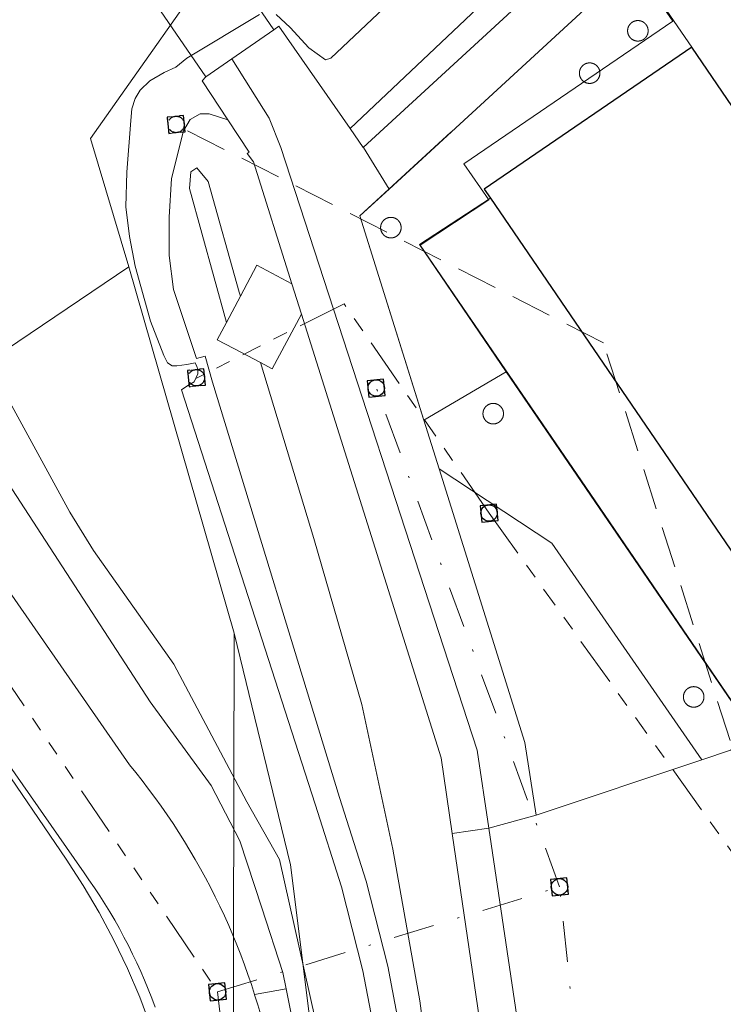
# Model space of a CAD drawing. Header units: metres. Extents: x 174255 to 175175, y 462028 to 462911.
# Tile 16 of 256: x 174321 to 174355, y 462344 to 462392. Entities that reach past the tile are written whole.
import ezdxf

# ---------------------------------------------------------------- set-up
doc = ezdxf.new("R2010")
doc.units = ezdxf.units.M
for name, pattern in [('RI-DRAINAGE', [19.2, 6, -1.8, 1.8, -1.8, 2.4, -1.8, 1.8, -1.8]), ('RI-GWA', [18.45, 6, -1.8, 1.75, -1.8, 1.75, -1.8, 1.75, -1.8]), ('RI-HWA', [7.4, 5, -2.4]), ('RI-VWA', [11, 5, -3, 0, -3])]:
    doc.linetypes.add(name, pattern=pattern)
for name, color, linetype, lineweight in [('B-WE-OG-BEBOUWING-G', 8, 'Continuous', 30), ('B-WE-OG-BGT-KUNSTWERKDEEL-G', 8, 'Continuous', 20), ('B-WE-OG-TERREIN_ERF-G', 8, 'Continuous', 20), ('B-WE-OG-TERREIN_GROEN-G', 8, 'Continuous', 20), ('B-WE-OG-TERREINAFSCHEIDING-G', 8, 'IE-TERREINAFSCHEIDING-KUNSTMATIG-DICHT', 20), ('B-WE-OG-WEG_VERHARD_OPEN -G', 8, 'Continuous', 20), ('B-WE-RI-DRAINAGE-G', 8, 'RI-DRAINAGE', 20), ('B-WE-RI-DRAINAGE_RIOOLPUT_INSPECTIEPUT-S', 8, 'Continuous', 20), ('B-WE-RI-GWA-G', 8, 'RI-GWA', 20), ('B-WE-RI-HWA-G', 8, 'RI-HWA', 20), ('B-WE-RI-HWA_RIOOLPUT_INSPECTIEPUT-S', 8, 'RI-HWA', 20), ('B-WE-RI-VWA-G', 8, 'RI-VWA', 20), ('B-WE-RI-VWA_RIOOLPUT_INSPECTIEPUT-S', 8, 'Continuous', 20), ('B-WE-WH-WATERGANG_SLOOT_BODEM-G', 8, 'Continuous', 20), ('B-WE-WH-WATERGANG_SLOOT_INSTEEK-G', 8, 'Continuous', 20), ('B-XX-KG-GRENS_PERCEEL-G', 213, 'Continuous', 20)]:
    doc.layers.add(name, color=color, linetype=linetype, lineweight=lineweight)
doc.linetypes.add('IE-TERREINAFSCHEIDING-KUNSTMATIG-DICHT', pattern='A,8,-1,[82,NLCS.SHX,S=0.75,R=90,X=0,Y=0],-1', length=10)

# ---------------------------------------------------------------- blocks, each defined once
blk = doc.blocks.new('B-SRI-PUT_VWA-SO')
at = {"flags": 128}
blk.add_lwpolyline([(-2, 2), (2, 2), (2, -2), (-2, -2)], close=True, dxfattribs=at)
at = {"lineweight": -3, "flags": 128}
blk.add_lwpolyline([(2, -2), (2, 2), (-2, 2), (-2, -2)], close=True, dxfattribs=at)
at = {"lineweight": -3}
blk.add_circle((0, 0), 2, dxfattribs=at)

msp = doc.modelspace()

# ---------------------------------------------------------------- linework, layer by layer
at = {"layer": 'B-WE-OG-BEBOUWING-G'}
msp.add_lwpolyline([(174373.908, 462360.323), (174353.398, 462390.384), (174343.301, 462383.474), (174343.6, 462383.037), (174359.846, 462359.256), (174363.921, 462353.291), (174365.58, 462354.426), (174367.757, 462349.56), (174365.813, 462349.049), (174367.344, 462343.227), (174360.674, 462342.193), (174365.051, 462312.578), (174369.326, 462313.007), (174371.595, 462311.083), (174374.36, 462305.151)], dxfattribs=at)
at = {"layer": 'B-WE-OG-BGT-KUNSTWERKDEEL-G'}
msp.add_lwpolyline([(174331.002, 462389.809), (174333.051, 462391.218), (174326.338, 462401.021), (174323.012, 462398.758), (174329.746, 462388.945), (174331.002, 462389.809)], dxfattribs=at)
at = {"layer": 'B-WE-OG-TERREIN_ERF-G'}
for points in [[(174378.61, 462420.181), (174350.617, 462394.458), (174353.398, 462390.384)], [(174359.846, 462359.256), (174356.433, 462356.938), (174344.368, 462374.586), (174340.14, 462380.771), (174343.6, 462383.037)]]:
    msp.add_lwpolyline(points, dxfattribs=at)
at = {"layer": 'B-WE-OG-TERREIN_GROEN-G'}
for p, q in [((174340.359, 462372.227), (174344.368, 462374.586)), ((174332.115, 462344.28), (174333.656, 462344.552))]:
    msp.add_line(p, q, dxfattribs=at)
for points in [[(174370.57, 462435.83), (174371.946, 462433.749), (174380.28, 462440.893), (174381.979, 462441.734), (174382.307, 462441.693), (174382.634, 462441.529), (174385.057, 462437.855), (174386.858, 462435.124), (174387.083, 462434.838), (174387.227, 462434.408), (174387.227, 462433.978), (174387.023, 462433.507), (174386.143, 462432.565), (174379.126, 462426.273), (174369.675, 462416.866), (174357.727, 462406.229), (174336.774, 462386.415), (174337.409, 462385.503), (174384.317, 462428.615), (174390.243, 462434.034), (174390.292, 462434.07), (174383.133, 462444.476), (174377.99, 462440.94)], [(174297.696, 462396.291), (174326.022, 462355.461), (174326.327, 462355.088), (174326.646, 462354.685), (174326.959, 462354.277), (174327.266, 462353.864), (174327.567, 462353.447), (174327.861, 462353.025), (174328.148, 462352.598), (174328.429, 462352.167), (174328.703, 462351.732), (174328.97, 462351.292), (174329.23, 462350.848), (174329.483, 462350.401), (174329.729, 462349.949), (174329.968, 462349.494), (174330.201, 462349.035), (174330.426, 462348.572), (174330.643, 462348.106), (174330.854, 462347.637), (174331.057, 462347.164), (174331.253, 462346.688), (174331.441, 462346.21), (174331.622, 462345.728), (174331.795, 462345.244), (174331.961, 462344.757), (174332.115, 462344.28)], [(174350.767, 462390.676), (174350.759, 462390.676), (174350.75, 462390.677), (174350.741, 462390.677), (174350.732, 462390.678), (174350.724, 462390.679), (174350.715, 462390.68), (174350.706, 462390.681), (174350.698, 462390.682), (174350.689, 462390.684), (174350.681, 462390.685), (174350.672, 462390.687), (174350.663, 462390.689), (174350.655, 462390.691), (174350.647, 462390.693), (174350.638, 462390.695), (174350.63, 462390.698), (174350.622, 462390.701), (174350.613, 462390.703), (174350.605, 462390.706), (174350.597, 462390.709), (174350.589, 462390.712), (174350.581, 462390.716), (174350.573, 462390.719), (174350.565, 462390.723), (174350.557, 462390.727), (174350.549, 462390.731), (174350.541, 462390.734), (174350.534, 462390.739), (174350.526, 462390.743), (174350.519, 462390.747), (174350.511, 462390.752), (174350.504, 462390.757), (174350.496, 462390.762), (174350.489, 462390.766), (174350.482, 462390.771), (174350.475, 462390.777), (174350.468, 462390.782), (174350.461, 462390.787), (174350.455, 462390.793), (174350.448, 462390.799), (174350.441, 462390.804), (174350.435, 462390.81), (174350.429, 462390.816), (174350.422, 462390.822), (174350.416, 462390.829), (174350.41, 462390.835), (174350.404, 462390.841), (174350.399, 462390.848), (174350.393, 462390.855), (174350.387, 462390.861), (174350.382, 462390.868), (174350.372, 462390.882), (174350.366, 462390.889), (174350.361, 462390.896), (174350.357, 462390.904), (174350.352, 462390.911), (174350.347, 462390.918), (174350.343, 462390.926), (174350.339, 462390.934), (174350.334, 462390.941), (174350.33, 462390.949), (174350.327, 462390.957), (174350.323, 462390.965), (174350.319, 462390.973), (174350.316, 462390.981), (174350.312, 462390.989), (174350.309, 462390.997), (174350.306, 462391.005), (174350.303, 462391.013), (174350.301, 462391.021), (174350.298, 462391.03), (174350.295, 462391.038), (174350.293, 462391.047), (174350.291, 462391.055), (174350.289, 462391.063), (174350.287, 462391.072), (174350.285, 462391.081), (174350.284, 462391.089), (174350.282, 462391.098), (174350.281, 462391.106), (174350.28, 462391.115), (174350.279, 462391.124), (174350.278, 462391.132), (174350.277, 462391.141), (174350.277, 462391.15), (174350.276, 462391.159), (174350.276, 462391.193), (174350.277, 462391.202), (174350.277, 462391.211), (174350.278, 462391.22), (174350.279, 462391.228), (174350.28, 462391.237), (174350.281, 462391.246), (174350.282, 462391.254), (174350.284, 462391.263), (174350.285, 462391.271), (174350.287, 462391.28), (174350.289, 462391.288), (174350.291, 462391.297), (174350.293, 462391.305), (174350.295, 462391.314), (174350.298, 462391.322), (174350.301, 462391.33), (174350.303, 462391.339), (174350.306, 462391.347), (174350.309, 462391.355), (174350.312, 462391.363), (174350.316, 462391.371), (174350.319, 462391.379), (174350.323, 462391.387), (174350.327, 462391.395), (174350.33, 462391.403), (174350.334, 462391.411), (174350.339, 462391.418), (174350.343, 462391.426), (174350.347, 462391.433), (174350.352, 462391.441), (174350.357, 462391.448), (174350.361, 462391.456), (174350.366, 462391.463), (174350.372, 462391.47), (174350.377, 462391.477), (174350.382, 462391.484), (174350.387, 462391.491), (174350.393, 462391.497), (174350.399, 462391.504), (174350.404, 462391.511), (174350.41, 462391.517), (174350.416, 462391.523), (174350.422, 462391.53), (174350.429, 462391.536), (174350.435, 462391.542), (174350.441, 462391.548), (174350.448, 462391.553), (174350.455, 462391.559), (174350.461, 462391.565), (174350.468, 462391.57), (174350.475, 462391.575), (174350.482, 462391.58), (174350.489, 462391.586), (174350.496, 462391.591), (174350.504, 462391.595), (174350.511, 462391.6), (174350.519, 462391.605), (174350.526, 462391.609), (174350.534, 462391.613), (174350.541, 462391.617), (174350.549, 462391.622), (174350.557, 462391.625), (174350.565, 462391.629), (174350.573, 462391.633), (174350.581, 462391.636), (174350.589, 462391.64), (174350.597, 462391.643), (174350.613, 462391.649), (174350.622, 462391.652), (174350.63, 462391.654), (174350.638, 462391.657), (174350.647, 462391.659), (174350.655, 462391.661), (174350.663, 462391.663), (174350.672, 462391.665), (174350.681, 462391.667), (174350.689, 462391.668), (174350.698, 462391.67), (174350.706, 462391.671), (174350.715, 462391.672), (174350.724, 462391.673), (174350.732, 462391.674), (174350.741, 462391.675), (174350.75, 462391.675), (174350.759, 462391.676), (174350.767, 462391.676), (174350.776, 462391.676), (174350.785, 462391.676), (174350.793, 462391.676), (174350.802, 462391.675), (174350.811, 462391.675), (174350.82, 462391.674), (174350.828, 462391.673), (174350.846, 462391.671), (174350.854, 462391.67), (174350.863, 462391.668), (174350.871, 462391.667), (174350.88, 462391.665), (174350.889, 462391.663), (174350.897, 462391.661), (174350.905, 462391.659), (174350.914, 462391.657), (174350.922, 462391.654), (174350.931, 462391.652), (174350.939, 462391.649), (174350.947, 462391.646), (174350.955, 462391.643), (174350.963, 462391.64), (174350.971, 462391.636), (174350.979, 462391.633), (174350.987, 462391.629), (174350.995, 462391.625), (174351.003, 462391.622), (174351.011, 462391.617), (174351.018, 462391.613), (174351.026, 462391.609), (174351.034, 462391.605), (174351.041, 462391.6), (174351.048, 462391.595), (174351.056, 462391.591), (174351.063, 462391.586), (174351.07, 462391.58), (174351.077, 462391.575), (174351.084, 462391.57), (174351.091, 462391.565), (174351.097, 462391.559), (174351.104, 462391.553), (174351.111, 462391.548), (174351.117, 462391.542), (174351.123, 462391.536), (174351.13, 462391.53), (174351.136, 462391.523), (174351.142, 462391.517), (174351.148, 462391.511), (174351.153, 462391.504), (174351.159, 462391.497), (174351.165, 462391.491), (174351.17, 462391.484), (174351.175, 462391.477), (174351.181, 462391.47), (174351.186, 462391.463), (174351.19, 462391.456), (174351.195, 462391.448), (174351.2, 462391.441), (174351.205, 462391.433), (174351.209, 462391.426), (174351.213, 462391.418), (174351.218, 462391.411), (174351.222, 462391.403), (174351.225, 462391.395), (174351.229, 462391.387), (174351.233, 462391.379), (174351.236, 462391.371), (174351.24, 462391.363), (174351.243, 462391.355), (174351.246, 462391.347), (174351.249, 462391.339), (174351.251, 462391.33), (174351.254, 462391.322), (174351.257, 462391.314), (174351.259, 462391.305), (174351.261, 462391.297), (174351.263, 462391.288), (174351.265, 462391.28), (174351.267, 462391.271), (174351.268, 462391.263), (174351.27, 462391.254), (174351.271, 462391.246), (174351.272, 462391.237), (174351.273, 462391.228), (174351.274, 462391.22), (174351.275, 462391.211), (174351.275, 462391.202), (174351.276, 462391.193), (174351.276, 462391.159), (174351.275, 462391.15), (174351.275, 462391.141), (174351.274, 462391.132), (174351.273, 462391.124), (174351.271, 462391.106), (174351.27, 462391.098), (174351.268, 462391.089), (174351.267, 462391.081), (174351.265, 462391.072), (174351.263, 462391.063), (174351.261, 462391.055), (174351.259, 462391.047), (174351.257, 462391.038), (174351.254, 462391.03), (174351.251, 462391.021), (174351.249, 462391.013), (174351.246, 462391.005), (174351.243, 462390.997), (174351.24, 462390.989), (174351.236, 462390.981), (174351.233, 462390.973), (174351.229, 462390.965), (174351.225, 462390.957), (174351.222, 462390.949), (174351.218, 462390.941), (174351.213, 462390.934), (174351.209, 462390.926), (174351.205, 462390.918), (174351.2, 462390.911), (174351.195, 462390.904), (174351.19, 462390.896), (174351.186, 462390.889), (174351.181, 462390.882), (174351.175, 462390.875), (174351.17, 462390.868), (174351.165, 462390.861), (174351.159, 462390.855), (174351.153, 462390.848), (174351.148, 462390.841), (174351.136, 462390.829), (174351.13, 462390.822), (174351.123, 462390.816), (174351.117, 462390.81), (174351.111, 462390.804), (174351.104, 462390.799), (174351.097, 462390.793), (174351.091, 462390.787), (174351.084, 462390.782), (174351.077, 462390.777), (174351.07, 462390.771), (174351.063, 462390.766), (174351.056, 462390.762), (174351.048, 462390.757), (174351.034, 462390.747), (174351.026, 462390.743), (174351.018, 462390.739), (174351.011, 462390.734), (174351.003, 462390.731), (174350.995, 462390.727), (174350.987, 462390.723), (174350.979, 462390.719), (174350.971, 462390.716), (174350.963, 462390.712), (174350.955, 462390.709), (174350.947, 462390.706), (174350.939, 462390.703), (174350.931, 462390.701), (174350.922, 462390.698), (174350.914, 462390.695), (174350.905, 462390.693), (174350.897, 462390.691), (174350.889, 462390.689), (174350.88, 462390.687), (174350.871, 462390.685), (174350.863, 462390.684), (174350.854, 462390.682), (174350.846, 462390.681), (174350.837, 462390.68), (174350.828, 462390.679), (174350.82, 462390.678), (174350.811, 462390.677), (174350.802, 462390.677), (174350.793, 462390.676), (174350.785, 462390.676), (174350.776, 462390.676), (174350.767, 462390.676)], [(174348.446, 462389.616), (174348.438, 462389.616), (174348.429, 462389.616), (174348.42, 462389.616), (174348.412, 462389.616), (174348.403, 462389.615), (174348.394, 462389.615), (174348.385, 462389.614), (174348.377, 462389.613), (174348.368, 462389.612), (174348.359, 462389.611), (174348.351, 462389.61), (174348.342, 462389.608), (174348.334, 462389.607), (174348.325, 462389.605), (174348.317, 462389.603), (174348.308, 462389.601), (174348.3, 462389.599), (174348.291, 462389.597), (174348.283, 462389.594), (174348.275, 462389.591), (174348.266, 462389.589), (174348.258, 462389.586), (174348.25, 462389.583), (174348.242, 462389.58), (174348.234, 462389.576), (174348.226, 462389.573), (174348.218, 462389.569), (174348.21, 462389.565), (174348.202, 462389.562), (174348.194, 462389.558), (174348.187, 462389.553), (174348.179, 462389.549), (174348.172, 462389.545), (174348.164, 462389.54), (174348.157, 462389.535), (174348.149, 462389.53), (174348.142, 462389.526), (174348.135, 462389.521), (174348.128, 462389.515), (174348.121, 462389.51), (174348.114, 462389.505), (174348.108, 462389.499), (174348.101, 462389.493), (174348.094, 462389.488), (174348.088, 462389.482), (174348.082, 462389.476), (174348.075, 462389.47), (174348.069, 462389.463), (174348.063, 462389.457), (174348.057, 462389.451), (174348.052, 462389.444), (174348.046, 462389.437), (174348.04, 462389.431), (174348.035, 462389.424), (174348.03, 462389.417), (174348.025, 462389.41), (174348.019, 462389.403), (174348.014, 462389.396), (174348.01, 462389.388), (174348.005, 462389.381), (174348, 462389.374), (174347.996, 462389.366), (174347.992, 462389.358), (174347.988, 462389.351), (174347.984, 462389.343), (174347.98, 462389.335), (174347.976, 462389.327), (174347.972, 462389.319), (174347.969, 462389.311), (174347.965, 462389.303), (174347.962, 462389.295), (174347.959, 462389.287), (174347.956, 462389.279), (174347.953, 462389.271), (174347.951, 462389.262), (174347.948, 462389.254), (174347.946, 462389.245), (174347.944, 462389.237), (174347.942, 462389.229), (174347.94, 462389.22), (174347.938, 462389.211), (174347.937, 462389.203), (174347.935, 462389.194), (174347.934, 462389.186), (174347.933, 462389.177), (174347.932, 462389.168), (174347.931, 462389.16), (174347.93, 462389.151), (174347.93, 462389.142), (174347.929, 462389.133), (174347.929, 462389.116), (174347.929, 462389.099), (174347.93, 462389.09), (174347.93, 462389.081), (174347.931, 462389.072), (174347.932, 462389.064), (174347.933, 462389.055), (174347.934, 462389.046), (174347.935, 462389.038), (174347.937, 462389.029), (174347.938, 462389.021), (174347.94, 462389.012), (174347.942, 462389.003), (174347.944, 462388.995), (174347.946, 462388.987), (174347.948, 462388.978), (174347.951, 462388.97), (174347.953, 462388.962), (174347.956, 462388.953), (174347.962, 462388.937), (174347.965, 462388.929), (174347.969, 462388.921), (174347.972, 462388.913), (174347.976, 462388.905), (174347.98, 462388.897), (174347.984, 462388.889), (174347.988, 462388.881), (174347.992, 462388.874), (174347.996, 462388.866), (174348, 462388.859), (174348.005, 462388.851), (174348.01, 462388.844), (174348.014, 462388.836), (174348.019, 462388.829), (174348.025, 462388.822), (174348.03, 462388.815), (174348.035, 462388.808), (174348.04, 462388.801), (174348.046, 462388.795), (174348.052, 462388.788), (174348.057, 462388.781), (174348.063, 462388.775), (174348.069, 462388.769), (174348.075, 462388.762), (174348.082, 462388.756), (174348.088, 462388.75), (174348.094, 462388.744), (174348.101, 462388.739), (174348.108, 462388.733), (174348.114, 462388.727), (174348.121, 462388.722), (174348.128, 462388.717), (174348.135, 462388.712), (174348.142, 462388.706), (174348.149, 462388.701), (174348.157, 462388.697), (174348.164, 462388.692), (174348.172, 462388.687), (174348.179, 462388.683), (174348.187, 462388.679), (174348.194, 462388.674), (174348.202, 462388.67), (174348.21, 462388.667), (174348.218, 462388.663), (174348.226, 462388.659), (174348.234, 462388.656), (174348.242, 462388.652), (174348.258, 462388.646), (174348.266, 462388.643), (174348.275, 462388.641), (174348.283, 462388.638), (174348.291, 462388.635), (174348.3, 462388.633), (174348.308, 462388.631), (174348.317, 462388.629), (174348.325, 462388.627), (174348.334, 462388.625), (174348.342, 462388.624), (174348.351, 462388.622), (174348.359, 462388.621), (174348.368, 462388.62), (174348.377, 462388.619), (174348.385, 462388.618), (174348.394, 462388.617), (174348.403, 462388.617), (174348.412, 462388.616), (174348.42, 462388.616), (174348.429, 462388.616), (174348.438, 462388.616), (174348.446, 462388.616), (174348.455, 462388.617), (174348.464, 462388.617), (174348.473, 462388.618), (174348.481, 462388.619), (174348.49, 462388.62), (174348.499, 462388.621), (174348.507, 462388.622), (174348.516, 462388.624), (174348.524, 462388.625), (174348.533, 462388.627), (174348.541, 462388.629), (174348.55, 462388.631), (174348.558, 462388.633), (174348.567, 462388.635), (174348.575, 462388.638), (174348.584, 462388.641), (174348.592, 462388.643), (174348.6, 462388.646), (174348.608, 462388.649), (174348.616, 462388.652), (174348.624, 462388.656), (174348.632, 462388.659), (174348.64, 462388.663), (174348.648, 462388.667), (174348.656, 462388.67), (174348.664, 462388.674), (174348.671, 462388.679), (174348.679, 462388.683), (174348.687, 462388.687), (174348.694, 462388.692), (174348.701, 462388.697), (174348.709, 462388.701), (174348.716, 462388.706), (174348.723, 462388.712), (174348.737, 462388.722), (174348.744, 462388.727), (174348.75, 462388.733), (174348.757, 462388.739), (174348.764, 462388.744), (174348.77, 462388.75), (174348.776, 462388.756), (174348.783, 462388.762), (174348.789, 462388.769), (174348.795, 462388.775), (174348.801, 462388.781), (174348.806, 462388.788), (174348.812, 462388.795), (174348.818, 462388.801), (174348.823, 462388.808), (174348.828, 462388.815), (174348.834, 462388.822), (174348.839, 462388.829), (174348.843, 462388.836), (174348.848, 462388.844), (174348.853, 462388.851), (174348.858, 462388.859), (174348.862, 462388.866), (174348.866, 462388.874), (174348.87, 462388.881), (174348.874, 462388.889), (174348.878, 462388.897), (174348.882, 462388.905), (174348.886, 462388.913), (174348.889, 462388.921), (174348.893, 462388.929), (174348.896, 462388.937), (174348.899, 462388.945), (174348.902, 462388.953), (174348.905, 462388.962), (174348.907, 462388.97), (174348.91, 462388.978), (174348.912, 462388.987), (174348.914, 462388.995), (174348.916, 462389.003), (174348.918, 462389.012), (174348.92, 462389.021), (174348.921, 462389.029), (174348.923, 462389.038), (174348.924, 462389.046), (174348.926, 462389.064), (174348.927, 462389.072), (174348.928, 462389.081), (174348.928, 462389.09), (174348.929, 462389.099), (174348.929, 462389.133), (174348.928, 462389.142), (174348.928, 462389.151), (174348.927, 462389.16), (174348.926, 462389.168), (174348.925, 462389.177), (174348.924, 462389.186), (174348.923, 462389.194), (174348.921, 462389.203), (174348.92, 462389.211), (174348.918, 462389.22), (174348.916, 462389.229), (174348.914, 462389.237), (174348.912, 462389.245), (174348.91, 462389.254), (174348.907, 462389.262), (174348.905, 462389.271), (174348.902, 462389.279), (174348.899, 462389.287), (174348.896, 462389.295), (174348.893, 462389.303), (174348.889, 462389.311), (174348.886, 462389.319), (174348.882, 462389.327), (174348.878, 462389.335), (174348.874, 462389.343), (174348.87, 462389.351), (174348.866, 462389.358), (174348.862, 462389.366), (174348.858, 462389.374), (174348.853, 462389.381), (174348.848, 462389.388), (174348.843, 462389.396), (174348.839, 462389.403), (174348.834, 462389.41), (174348.828, 462389.417), (174348.823, 462389.424), (174348.818, 462389.431), (174348.812, 462389.437), (174348.806, 462389.444), (174348.801, 462389.451), (174348.795, 462389.457), (174348.789, 462389.463), (174348.783, 462389.47), (174348.776, 462389.476), (174348.77, 462389.482), (174348.764, 462389.488), (174348.757, 462389.493), (174348.75, 462389.499), (174348.744, 462389.505), (174348.737, 462389.51), (174348.73, 462389.515), (174348.723, 462389.521), (174348.716, 462389.526), (174348.709, 462389.53), (174348.701, 462389.535), (174348.694, 462389.54), (174348.687, 462389.545), (174348.679, 462389.549), (174348.671, 462389.553), (174348.664, 462389.558), (174348.656, 462389.562), (174348.648, 462389.565), (174348.64, 462389.569), (174348.632, 462389.573), (174348.624, 462389.576), (174348.616, 462389.58), (174348.608, 462389.583), (174348.6, 462389.586), (174348.592, 462389.589), (174348.584, 462389.591), (174348.575, 462389.594), (174348.567, 462389.597), (174348.558, 462389.599), (174348.55, 462389.601), (174348.541, 462389.603), (174348.533, 462389.605), (174348.524, 462389.607), (174348.516, 462389.608), (174348.507, 462389.61), (174348.499, 462389.611), (174348.49, 462389.612), (174348.481, 462389.613), (174348.473, 462389.614), (174348.464, 462389.615), (174348.455, 462389.615), (174348.446, 462389.616)], [(174330.749, 462376.989), (174331.424, 462378.256), (174331.362, 462378.46), (174329.861, 462383.844), (174329.302, 462384.501), (174329.004, 462384.316), (174328.95, 462383.504), (174330.749, 462376.989)], [(174338.769, 462382.099), (174338.778, 462382.098), (174338.787, 462382.098), (174338.796, 462382.097), (174338.804, 462382.096), (174338.813, 462382.095), (174338.822, 462382.094), (174338.83, 462382.093), (174338.839, 462382.091), (174338.847, 462382.09), (174338.856, 462382.088), (174338.865, 462382.086), (174338.873, 462382.084), (174338.881, 462382.082), (174338.89, 462382.08), (174338.898, 462382.077), (174338.907, 462382.074), (174338.915, 462382.072), (174338.923, 462382.069), (174338.931, 462382.066), (174338.939, 462382.063), (174338.947, 462382.059), (174338.955, 462382.056), (174338.963, 462382.052), (174338.971, 462382.048), (174338.979, 462382.045), (174338.987, 462382.041), (174338.994, 462382.036), (174339.002, 462382.032), (174339.01, 462382.028), (174339.017, 462382.023), (174339.024, 462382.018), (174339.032, 462382.014), (174339.039, 462382.009), (174339.046, 462382.003), (174339.053, 462381.998), (174339.06, 462381.993), (174339.067, 462381.988), (174339.073, 462381.982), (174339.08, 462381.976), (174339.087, 462381.971), (174339.093, 462381.965), (174339.099, 462381.959), (174339.106, 462381.953), (174339.112, 462381.946), (174339.118, 462381.94), (174339.124, 462381.934), (174339.129, 462381.927), (174339.135, 462381.92), (174339.141, 462381.914), (174339.146, 462381.907), (174339.151, 462381.9), (174339.157, 462381.893), (174339.162, 462381.886), (174339.166, 462381.879), (174339.171, 462381.871), (174339.176, 462381.864), (174339.181, 462381.856), (174339.185, 462381.849), (174339.189, 462381.841), (174339.194, 462381.834), (174339.198, 462381.826), (174339.201, 462381.818), (174339.205, 462381.81), (174339.209, 462381.802), (174339.212, 462381.794), (174339.216, 462381.786), (174339.219, 462381.778), (174339.222, 462381.77), (174339.225, 462381.762), (174339.227, 462381.753), (174339.233, 462381.737), (174339.235, 462381.728), (174339.237, 462381.72), (174339.239, 462381.712), (174339.241, 462381.703), (174339.243, 462381.694), (174339.244, 462381.686), (174339.246, 462381.677), (174339.247, 462381.669), (174339.248, 462381.66), (174339.249, 462381.651), (174339.25, 462381.643), (174339.251, 462381.634), (174339.251, 462381.625), (174339.252, 462381.616), (174339.252, 462381.582), (174339.251, 462381.573), (174339.251, 462381.564), (174339.25, 462381.555), (174339.249, 462381.547), (174339.248, 462381.538), (174339.247, 462381.529), (174339.246, 462381.521), (174339.244, 462381.512), (174339.243, 462381.504), (174339.241, 462381.495), (174339.239, 462381.486), (174339.237, 462381.478), (174339.235, 462381.47), (174339.233, 462381.461), (174339.23, 462381.453), (174339.227, 462381.444), (174339.225, 462381.436), (174339.219, 462381.42), (174339.216, 462381.412), (174339.212, 462381.404), (174339.209, 462381.396), (174339.205, 462381.388), (174339.201, 462381.38), (174339.198, 462381.372), (174339.194, 462381.364), (174339.189, 462381.357), (174339.185, 462381.349), (174339.181, 462381.341), (174339.176, 462381.334), (174339.171, 462381.327), (174339.166, 462381.319), (174339.162, 462381.312), (174339.157, 462381.305), (174339.151, 462381.298), (174339.141, 462381.284), (174339.135, 462381.278), (174339.129, 462381.271), (174339.124, 462381.264), (174339.118, 462381.258), (174339.112, 462381.252), (174339.106, 462381.245), (174339.099, 462381.239), (174339.093, 462381.233), (174339.087, 462381.227), (174339.08, 462381.222), (174339.073, 462381.216), (174339.067, 462381.21), (174339.06, 462381.205), (174339.053, 462381.2), (174339.046, 462381.194), (174339.039, 462381.189), (174339.032, 462381.185), (174339.024, 462381.18), (174339.017, 462381.175), (174339.01, 462381.17), (174339.002, 462381.166), (174338.994, 462381.162), (174338.987, 462381.157), (174338.979, 462381.153), (174338.971, 462381.15), (174338.963, 462381.146), (174338.955, 462381.142), (174338.947, 462381.139), (174338.939, 462381.135), (174338.931, 462381.132), (174338.923, 462381.129), (174338.915, 462381.126), (174338.907, 462381.124), (174338.898, 462381.121), (174338.89, 462381.118), (174338.881, 462381.116), (174338.873, 462381.114), (174338.865, 462381.112), (174338.856, 462381.11), (174338.847, 462381.108), (174338.839, 462381.107), (174338.83, 462381.105), (174338.822, 462381.104), (174338.813, 462381.103), (174338.804, 462381.102), (174338.796, 462381.101), (174338.787, 462381.1), (174338.778, 462381.1), (174338.769, 462381.099), (174338.761, 462381.099), (174338.752, 462381.099), (174338.743, 462381.099), (174338.735, 462381.099), (174338.726, 462381.1), (174338.717, 462381.1), (174338.708, 462381.101), (174338.7, 462381.102), (174338.691, 462381.103), (174338.682, 462381.104), (174338.674, 462381.105), (174338.665, 462381.107), (174338.657, 462381.108), (174338.648, 462381.11), (174338.639, 462381.112), (174338.631, 462381.114), (174338.623, 462381.116), (174338.614, 462381.118), (174338.606, 462381.121), (174338.598, 462381.124), (174338.589, 462381.126), (174338.581, 462381.129), (174338.573, 462381.132), (174338.565, 462381.135), (174338.557, 462381.139), (174338.549, 462381.142), (174338.541, 462381.146), (174338.533, 462381.15), (174338.525, 462381.153), (174338.517, 462381.157), (174338.51, 462381.162), (174338.502, 462381.166), (174338.495, 462381.17), (174338.487, 462381.175), (174338.48, 462381.18), (174338.472, 462381.185), (174338.465, 462381.189), (174338.458, 462381.194), (174338.451, 462381.2), (174338.444, 462381.205), (174338.437, 462381.21), (174338.431, 462381.216), (174338.424, 462381.222), (174338.417, 462381.227), (174338.411, 462381.233), (174338.405, 462381.239), (174338.398, 462381.245), (174338.392, 462381.252), (174338.386, 462381.258), (174338.38, 462381.264), (174338.375, 462381.271), (174338.369, 462381.278), (174338.363, 462381.284), (174338.358, 462381.291), (174338.353, 462381.298), (174338.348, 462381.305), (174338.342, 462381.312), (174338.337, 462381.319), (174338.333, 462381.327), (174338.328, 462381.334), (174338.323, 462381.341), (174338.319, 462381.349), (174338.315, 462381.357), (174338.31, 462381.364), (174338.306, 462381.372), (174338.303, 462381.38), (174338.299, 462381.388), (174338.295, 462381.396), (174338.292, 462381.404), (174338.288, 462381.412), (174338.285, 462381.42), (174338.282, 462381.428), (174338.279, 462381.436), (174338.277, 462381.444), (174338.274, 462381.453), (174338.271, 462381.461), (174338.269, 462381.47), (174338.267, 462381.478), (174338.265, 462381.486), (174338.263, 462381.495), (174338.261, 462381.504), (174338.26, 462381.512), (174338.258, 462381.521), (174338.257, 462381.529), (174338.256, 462381.538), (174338.255, 462381.547), (174338.254, 462381.555), (174338.253, 462381.564), (174338.253, 462381.573), (174338.252, 462381.582), (174338.252, 462381.616), (174338.253, 462381.625), (174338.253, 462381.634), (174338.254, 462381.643), (174338.255, 462381.651), (174338.256, 462381.66), (174338.257, 462381.669), (174338.258, 462381.677), (174338.26, 462381.686), (174338.261, 462381.694), (174338.263, 462381.703), (174338.265, 462381.712), (174338.267, 462381.72), (174338.269, 462381.728), (174338.271, 462381.737), (174338.277, 462381.753), (174338.279, 462381.762), (174338.282, 462381.77), (174338.285, 462381.778), (174338.288, 462381.786), (174338.292, 462381.794), (174338.295, 462381.802), (174338.299, 462381.81), (174338.303, 462381.818), (174338.306, 462381.826), (174338.31, 462381.834), (174338.315, 462381.841), (174338.319, 462381.849), (174338.323, 462381.856), (174338.328, 462381.864), (174338.333, 462381.871), (174338.337, 462381.879), (174338.342, 462381.886), (174338.348, 462381.893), (174338.353, 462381.9), (174338.358, 462381.907), (174338.363, 462381.914), (174338.369, 462381.92), (174338.375, 462381.927), (174338.38, 462381.934), (174338.386, 462381.94), (174338.392, 462381.946), (174338.398, 462381.953), (174338.405, 462381.959), (174338.411, 462381.965), (174338.417, 462381.971), (174338.424, 462381.976), (174338.431, 462381.982), (174338.437, 462381.988), (174338.444, 462381.993), (174338.451, 462381.998), (174338.458, 462382.003), (174338.465, 462382.009), (174338.472, 462382.014), (174338.48, 462382.018), (174338.487, 462382.023), (174338.495, 462382.028), (174338.502, 462382.032), (174338.51, 462382.036), (174338.517, 462382.041), (174338.525, 462382.045), (174338.533, 462382.048), (174338.541, 462382.052), (174338.549, 462382.056), (174338.557, 462382.059), (174338.565, 462382.063), (174338.573, 462382.066), (174338.581, 462382.069), (174338.589, 462382.072), (174338.598, 462382.074), (174338.606, 462382.077), (174338.614, 462382.08), (174338.623, 462382.082), (174338.631, 462382.084), (174338.639, 462382.086), (174338.648, 462382.088), (174338.657, 462382.09), (174338.665, 462382.091), (174338.674, 462382.093), (174338.682, 462382.094), (174338.7, 462382.096), (174338.708, 462382.097), (174338.717, 462382.098), (174338.726, 462382.098), (174338.735, 462382.099), (174338.743, 462382.099), (174338.752, 462382.099), (174338.761, 462382.099), (174338.769, 462382.099)], [(174333.656, 462344.552), (174333.493, 462345.356), (174332.467, 462348.488), (174331.399, 462351.763), (174330.004, 462354.444), (174327.032, 462358.516), (174315.202, 462376.707)], [(174346.716, 462283.892), (174344.987, 462299.504), (174344.256, 462308.507), (174343.452, 462316.725), (174342.353, 462326.775), (174341.388, 462334.765), (174340.155, 462343.965), (174338.841, 462351.352), (174337.34, 462358.398), (174335.008, 462366.464), (174332.405, 462375.027)], [(174343.761, 462373.044), (174343.752, 462373.045), (174343.744, 462373.045), (174343.735, 462373.045), (174343.726, 462373.045), (174343.718, 462373.045), (174343.709, 462373.044), (174343.7, 462373.044), (174343.691, 462373.043), (174343.683, 462373.042), (174343.674, 462373.041), (174343.665, 462373.04), (174343.657, 462373.039), (174343.648, 462373.037), (174343.64, 462373.036), (174343.631, 462373.034), (174343.622, 462373.032), (174343.614, 462373.03), (174343.606, 462373.028), (174343.597, 462373.026), (174343.589, 462373.023), (174343.58, 462373.021), (174343.572, 462373.018), (174343.564, 462373.015), (174343.556, 462373.012), (174343.548, 462373.009), (174343.54, 462373.005), (174343.532, 462373.002), (174343.524, 462372.998), (174343.516, 462372.994), (174343.508, 462372.99), (174343.5, 462372.986), (174343.493, 462372.982), (174343.485, 462372.978), (174343.477, 462372.974), (174343.47, 462372.969), (174343.463, 462372.964), (174343.455, 462372.959), (174343.448, 462372.955), (174343.441, 462372.949), (174343.434, 462372.944), (174343.427, 462372.939), (174343.42, 462372.934), (174343.414, 462372.928), (174343.407, 462372.922), (174343.4, 462372.917), (174343.394, 462372.911), (174343.388, 462372.905), (174343.381, 462372.899), (174343.375, 462372.892), (174343.369, 462372.886), (174343.363, 462372.88), (174343.358, 462372.873), (174343.352, 462372.866), (174343.346, 462372.86), (174343.341, 462372.853), (174343.336, 462372.846), (174343.33, 462372.839), (174343.325, 462372.832), (174343.321, 462372.825), (174343.316, 462372.817), (174343.311, 462372.81), (174343.306, 462372.802), (174343.302, 462372.795), (174343.298, 462372.787), (174343.293, 462372.78), (174343.29, 462372.772), (174343.286, 462372.764), (174343.282, 462372.756), (174343.278, 462372.748), (174343.275, 462372.74), (174343.271, 462372.732), (174343.268, 462372.724), (174343.265, 462372.716), (174343.262, 462372.708), (174343.26, 462372.699), (174343.257, 462372.691), (174343.254, 462372.683), (174343.252, 462372.674), (174343.25, 462372.666), (174343.248, 462372.657), (174343.246, 462372.649), (174343.244, 462372.64), (174343.243, 462372.632), (174343.241, 462372.623), (174343.24, 462372.615), (174343.239, 462372.606), (174343.238, 462372.597), (174343.237, 462372.589), (174343.236, 462372.58), (174343.236, 462372.571), (174343.235, 462372.562), (174343.235, 462372.528), (174343.236, 462372.519), (174343.236, 462372.51), (174343.237, 462372.501), (174343.238, 462372.493), (174343.239, 462372.484), (174343.24, 462372.475), (174343.241, 462372.467), (174343.243, 462372.458), (174343.244, 462372.45), (174343.246, 462372.441), (174343.248, 462372.433), (174343.25, 462372.424), (174343.252, 462372.416), (174343.254, 462372.407), (174343.257, 462372.399), (174343.26, 462372.391), (174343.262, 462372.382), (174343.265, 462372.374), (174343.268, 462372.366), (174343.271, 462372.358), (174343.275, 462372.35), (174343.278, 462372.342), (174343.282, 462372.334), (174343.286, 462372.326), (174343.29, 462372.318), (174343.293, 462372.31), (174343.298, 462372.303), (174343.302, 462372.295), (174343.306, 462372.288), (174343.311, 462372.28), (174343.316, 462372.273), (174343.321, 462372.265), (174343.325, 462372.258), (174343.33, 462372.251), (174343.336, 462372.244), (174343.341, 462372.237), (174343.346, 462372.23), (174343.352, 462372.224), (174343.358, 462372.217), (174343.363, 462372.21), (174343.369, 462372.204), (174343.375, 462372.198), (174343.381, 462372.191), (174343.388, 462372.185), (174343.394, 462372.179), (174343.4, 462372.173), (174343.407, 462372.168), (174343.414, 462372.162), (174343.42, 462372.156), (174343.427, 462372.151), (174343.434, 462372.146), (174343.441, 462372.141), (174343.448, 462372.135), (174343.455, 462372.131), (174343.463, 462372.126), (174343.47, 462372.121), (174343.477, 462372.116), (174343.485, 462372.112), (174343.493, 462372.108), (174343.5, 462372.104), (174343.508, 462372.1), (174343.524, 462372.092), (174343.532, 462372.088), (174343.54, 462372.085), (174343.548, 462372.081), (174343.556, 462372.078), (174343.564, 462372.075), (174343.572, 462372.072), (174343.58, 462372.069), (174343.589, 462372.067), (174343.597, 462372.064), (174343.606, 462372.062), (174343.614, 462372.06), (174343.622, 462372.058), (174343.631, 462372.056), (174343.64, 462372.054), (174343.648, 462372.053), (174343.657, 462372.051), (174343.665, 462372.05), (174343.674, 462372.049), (174343.683, 462372.048), (174343.691, 462372.047), (174343.7, 462372.046), (174343.709, 462372.046), (174343.718, 462372.045), (174343.726, 462372.045), (174343.735, 462372.045), (174343.744, 462372.045), (174343.752, 462372.045), (174343.761, 462372.046), (174343.77, 462372.046), (174343.779, 462372.047), (174343.787, 462372.048), (174343.796, 462372.049), (174343.805, 462372.05), (174343.813, 462372.051), (174343.822, 462372.053), (174343.83, 462372.054), (174343.839, 462372.056), (174343.848, 462372.058), (174343.856, 462372.06), (174343.864, 462372.062), (174343.873, 462372.064), (174343.881, 462372.067), (174343.889, 462372.069), (174343.898, 462372.072), (174343.906, 462372.075), (174343.914, 462372.078), (174343.922, 462372.081), (174343.93, 462372.085), (174343.938, 462372.088), (174343.946, 462372.092), (174343.954, 462372.096), (174343.962, 462372.1), (174343.97, 462372.104), (174343.977, 462372.108), (174343.985, 462372.112), (174343.992, 462372.116), (174344, 462372.121), (174344.007, 462372.126), (174344.015, 462372.131), (174344.022, 462372.135), (174344.029, 462372.141), (174344.036, 462372.146), (174344.043, 462372.151), (174344.05, 462372.156), (174344.056, 462372.162), (174344.063, 462372.168), (174344.07, 462372.173), (174344.076, 462372.179), (174344.082, 462372.185), (174344.089, 462372.191), (174344.095, 462372.198), (174344.101, 462372.204), (174344.107, 462372.21), (174344.112, 462372.217), (174344.118, 462372.224), (174344.124, 462372.23), (174344.129, 462372.237), (174344.134, 462372.244), (174344.139, 462372.251), (174344.145, 462372.258), (174344.15, 462372.265), (174344.154, 462372.273), (174344.159, 462372.28), (174344.164, 462372.288), (174344.168, 462372.295), (174344.172, 462372.303), (174344.177, 462372.31), (174344.181, 462372.318), (174344.184, 462372.326), (174344.188, 462372.334), (174344.192, 462372.342), (174344.195, 462372.35), (174344.199, 462372.358), (174344.202, 462372.366), (174344.205, 462372.374), (174344.208, 462372.382), (174344.21, 462372.391), (174344.213, 462372.399), (174344.216, 462372.407), (174344.218, 462372.416), (174344.22, 462372.424), (174344.222, 462372.433), (174344.224, 462372.441), (174344.226, 462372.45), (174344.227, 462372.458), (174344.229, 462372.467), (174344.23, 462372.475), (174344.232, 462372.493), (174344.233, 462372.501), (174344.234, 462372.51), (174344.234, 462372.519), (174344.235, 462372.528), (174344.235, 462372.562), (174344.234, 462372.571), (174344.234, 462372.58), (174344.233, 462372.589), (174344.232, 462372.597), (174344.231, 462372.606), (174344.23, 462372.615), (174344.229, 462372.623), (174344.227, 462372.632), (174344.226, 462372.64), (174344.224, 462372.649), (174344.222, 462372.657), (174344.22, 462372.666), (174344.218, 462372.674), (174344.216, 462372.683), (174344.213, 462372.691), (174344.21, 462372.699), (174344.208, 462372.708), (174344.205, 462372.716), (174344.202, 462372.724), (174344.199, 462372.732), (174344.195, 462372.74), (174344.192, 462372.748), (174344.188, 462372.756), (174344.184, 462372.764), (174344.181, 462372.772), (174344.177, 462372.78), (174344.172, 462372.787), (174344.168, 462372.795), (174344.164, 462372.802), (174344.159, 462372.81), (174344.154, 462372.817), (174344.15, 462372.825), (174344.145, 462372.832), (174344.139, 462372.839), (174344.134, 462372.846), (174344.129, 462372.853), (174344.124, 462372.86), (174344.118, 462372.866), (174344.112, 462372.873), (174344.107, 462372.88), (174344.101, 462372.886), (174344.095, 462372.892), (174344.089, 462372.899), (174344.082, 462372.905), (174344.076, 462372.911), (174344.07, 462372.917), (174344.063, 462372.922), (174344.056, 462372.928), (174344.05, 462372.934), (174344.043, 462372.939), (174344.036, 462372.944), (174344.029, 462372.949), (174344.022, 462372.955), (174344.015, 462372.959), (174344.007, 462372.964), (174344, 462372.969), (174343.992, 462372.974), (174343.985, 462372.978), (174343.977, 462372.982), (174343.97, 462372.986), (174343.962, 462372.99), (174343.954, 462372.994), (174343.946, 462372.998), (174343.938, 462373.002), (174343.93, 462373.005), (174343.922, 462373.009), (174343.914, 462373.012), (174343.906, 462373.015), (174343.898, 462373.018), (174343.889, 462373.021), (174343.881, 462373.023), (174343.873, 462373.026), (174343.864, 462373.028), (174343.856, 462373.03), (174343.848, 462373.032), (174343.83, 462373.036), (174343.822, 462373.037), (174343.813, 462373.039), (174343.805, 462373.04), (174343.796, 462373.041), (174343.787, 462373.042), (174343.779, 462373.043), (174343.77, 462373.044), (174343.761, 462373.044)], [(174353.898, 462355.697), (174346.589, 462366.236), (174341.103, 462369.853), (174345.279, 462356.54), (174345.823, 462353.004), (174353.898, 462355.697)], [(174353.529, 462359.259), (174353.538, 462359.258), (174353.546, 462359.257), (174353.555, 462359.256), (174353.564, 462359.255), (174353.572, 462359.254), (174353.581, 462359.252), (174353.589, 462359.251), (174353.598, 462359.249), (174353.606, 462359.247), (174353.615, 462359.245), (174353.623, 462359.243), (174353.632, 462359.241), (174353.64, 462359.238), (174353.648, 462359.236), (174353.657, 462359.233), (174353.665, 462359.23), (174353.673, 462359.227), (174353.681, 462359.224), (174353.689, 462359.22), (174353.697, 462359.217), (174353.705, 462359.213), (174353.713, 462359.209), (174353.721, 462359.205), (174353.729, 462359.201), (174353.736, 462359.197), (174353.744, 462359.193), (174353.751, 462359.189), (174353.759, 462359.184), (174353.766, 462359.179), (174353.774, 462359.174), (174353.781, 462359.17), (174353.788, 462359.165), (174353.795, 462359.159), (174353.802, 462359.154), (174353.809, 462359.149), (174353.815, 462359.143), (174353.822, 462359.137), (174353.829, 462359.132), (174353.841, 462359.12), (174353.848, 462359.114), (174353.854, 462359.107), (174353.86, 462359.101), (174353.866, 462359.095), (174353.871, 462359.088), (174353.877, 462359.081), (174353.883, 462359.075), (174353.888, 462359.068), (174353.893, 462359.061), (174353.898, 462359.054), (174353.904, 462359.047), (174353.909, 462359.04), (174353.913, 462359.032), (174353.918, 462359.025), (174353.923, 462359.017), (174353.927, 462359.01), (174353.931, 462359.002), (174353.935, 462358.995), (174353.94, 462358.987), (174353.943, 462358.979), (174353.947, 462358.971), (174353.951, 462358.963), (174353.954, 462358.955), (174353.958, 462358.947), (174353.964, 462358.931), (174353.967, 462358.923), (174353.97, 462358.915), (174353.972, 462358.906), (174353.975, 462358.898), (174353.977, 462358.889), (174353.979, 462358.881), (174353.981, 462358.872), (174353.983, 462358.864), (174353.985, 462358.855), (174353.986, 462358.847), (174353.988, 462358.838), (174353.989, 462358.83), (174353.991, 462358.812), (174353.992, 462358.804), (174353.993, 462358.795), (174353.993, 462358.786), (174353.994, 462358.777), (174353.994, 462358.769), (174353.994, 462358.76), (174353.994, 462358.743), (174353.993, 462358.734), (174353.993, 462358.725), (174353.992, 462358.716), (174353.991, 462358.708), (174353.99, 462358.699), (174353.989, 462358.69), (174353.988, 462358.682), (174353.986, 462358.673), (174353.985, 462358.665), (174353.983, 462358.656), (174353.981, 462358.648), (174353.979, 462358.639), (174353.977, 462358.631), (174353.975, 462358.622), (174353.972, 462358.614), (174353.97, 462358.606), (174353.967, 462358.597), (174353.964, 462358.589), (174353.961, 462358.581), (174353.958, 462358.573), (174353.954, 462358.565), (174353.951, 462358.557), (174353.947, 462358.549), (174353.943, 462358.541), (174353.94, 462358.533), (174353.935, 462358.525), (174353.931, 462358.518), (174353.927, 462358.51), (174353.923, 462358.503), (174353.918, 462358.495), (174353.913, 462358.488), (174353.909, 462358.48), (174353.904, 462358.473), (174353.898, 462358.466), (174353.893, 462358.459), (174353.888, 462358.452), (174353.883, 462358.445), (174353.877, 462358.439), (174353.871, 462358.432), (174353.866, 462358.425), (174353.86, 462358.419), (174353.854, 462358.413), (174353.848, 462358.406), (174353.841, 462358.4), (174353.835, 462358.394), (174353.829, 462358.388), (174353.822, 462358.383), (174353.815, 462358.377), (174353.809, 462358.371), (174353.802, 462358.366), (174353.795, 462358.361), (174353.788, 462358.356), (174353.781, 462358.35), (174353.774, 462358.345), (174353.766, 462358.341), (174353.759, 462358.336), (174353.751, 462358.331), (174353.744, 462358.327), (174353.736, 462358.323), (174353.729, 462358.319), (174353.721, 462358.315), (174353.713, 462358.311), (174353.705, 462358.307), (174353.697, 462358.303), (174353.689, 462358.3), (174353.681, 462358.296), (174353.673, 462358.293), (174353.665, 462358.29), (174353.657, 462358.287), (174353.648, 462358.284), (174353.64, 462358.282), (174353.632, 462358.279), (174353.623, 462358.277), (174353.615, 462358.275), (174353.606, 462358.273), (174353.598, 462358.271), (174353.589, 462358.269), (174353.581, 462358.268), (174353.572, 462358.266), (174353.564, 462358.265), (174353.555, 462358.264), (174353.546, 462358.263), (174353.538, 462358.262), (174353.529, 462358.261), (174353.52, 462358.261), (174353.511, 462358.26), (174353.503, 462358.26), (174353.494, 462358.26), (174353.485, 462358.26), (174353.477, 462358.26), (174353.468, 462358.261), (174353.459, 462358.261), (174353.45, 462358.262), (174353.442, 462358.263), (174353.433, 462358.264), (174353.424, 462358.265), (174353.416, 462358.266), (174353.407, 462358.268), (174353.399, 462358.269), (174353.39, 462358.271), (174353.381, 462358.273), (174353.373, 462358.275), (174353.365, 462358.277), (174353.356, 462358.279), (174353.348, 462358.282), (174353.339, 462358.284), (174353.331, 462358.287), (174353.323, 462358.29), (174353.315, 462358.293), (174353.307, 462358.296), (174353.299, 462358.3), (174353.291, 462358.303), (174353.283, 462358.307), (174353.267, 462358.315), (174353.259, 462358.319), (174353.252, 462358.323), (174353.244, 462358.327), (174353.236, 462358.331), (174353.229, 462358.336), (174353.222, 462358.341), (174353.214, 462358.345), (174353.207, 462358.35), (174353.2, 462358.356), (174353.193, 462358.361), (174353.186, 462358.366), (174353.179, 462358.371), (174353.173, 462358.377), (174353.166, 462358.383), (174353.159, 462358.388), (174353.153, 462358.394), (174353.147, 462358.4), (174353.14, 462358.406), (174353.134, 462358.413), (174353.128, 462358.419), (174353.122, 462358.425), (174353.117, 462358.432), (174353.111, 462358.439), (174353.105, 462358.445), (174353.1, 462358.452), (174353.095, 462358.459), (174353.089, 462358.466), (174353.084, 462358.473), (174353.08, 462358.48), (174353.075, 462358.488), (174353.07, 462358.495), (174353.065, 462358.503), (174353.061, 462358.51), (174353.057, 462358.518), (174353.052, 462358.525), (174353.049, 462358.533), (174353.045, 462358.541), (174353.041, 462358.549), (174353.037, 462358.557), (174353.034, 462358.565), (174353.03, 462358.573), (174353.027, 462358.581), (174353.024, 462358.589), (174353.021, 462358.597), (174353.019, 462358.606), (174353.016, 462358.614), (174353.013, 462358.622), (174353.011, 462358.631), (174353.009, 462358.639), (174353.007, 462358.648), (174353.005, 462358.656), (174353.003, 462358.665), (174353.002, 462358.673), (174353, 462358.682), (174352.999, 462358.69), (174352.998, 462358.699), (174352.997, 462358.708), (174352.996, 462358.716), (174352.995, 462358.725), (174352.995, 462358.734), (174352.994, 462358.743), (174352.994, 462358.777), (174352.995, 462358.786), (174352.995, 462358.795), (174352.996, 462358.804), (174352.997, 462358.812), (174352.998, 462358.821), (174352.999, 462358.83), (174353, 462358.838), (174353.002, 462358.847), (174353.003, 462358.855), (174353.005, 462358.864), (174353.007, 462358.872), (174353.009, 462358.881), (174353.011, 462358.889), (174353.013, 462358.898), (174353.016, 462358.906), (174353.019, 462358.915), (174353.021, 462358.923), (174353.024, 462358.931), (174353.027, 462358.939), (174353.03, 462358.947), (174353.034, 462358.955), (174353.037, 462358.963), (174353.041, 462358.971), (174353.045, 462358.979), (174353.049, 462358.987), (174353.052, 462358.995), (174353.057, 462359.002), (174353.061, 462359.01), (174353.065, 462359.017), (174353.07, 462359.025), (174353.075, 462359.032), (174353.08, 462359.04), (174353.084, 462359.047), (174353.089, 462359.054), (174353.095, 462359.061), (174353.1, 462359.068), (174353.105, 462359.075), (174353.111, 462359.081), (174353.117, 462359.088), (174353.122, 462359.095), (174353.128, 462359.101), (174353.134, 462359.107), (174353.14, 462359.114), (174353.147, 462359.12), (174353.153, 462359.126), (174353.159, 462359.132), (174353.166, 462359.137), (174353.173, 462359.143), (174353.179, 462359.149), (174353.186, 462359.154), (174353.193, 462359.159), (174353.2, 462359.165), (174353.207, 462359.17), (174353.214, 462359.174), (174353.222, 462359.179), (174353.229, 462359.184), (174353.236, 462359.189), (174353.244, 462359.193), (174353.252, 462359.197), (174353.259, 462359.201), (174353.267, 462359.205), (174353.275, 462359.209), (174353.283, 462359.213), (174353.291, 462359.217), (174353.299, 462359.22), (174353.307, 462359.224), (174353.315, 462359.227), (174353.323, 462359.23), (174353.331, 462359.233), (174353.339, 462359.236), (174353.348, 462359.238), (174353.356, 462359.241), (174353.365, 462359.243), (174353.373, 462359.245), (174353.381, 462359.247), (174353.39, 462359.249), (174353.399, 462359.251), (174353.407, 462359.252), (174353.416, 462359.254), (174353.424, 462359.255), (174353.433, 462359.256), (174353.442, 462359.257), (174353.45, 462359.258), (174353.459, 462359.259), (174353.468, 462359.259), (174353.477, 462359.26), (174353.485, 462359.26), (174353.503, 462359.26), (174353.511, 462359.26), (174353.52, 462359.259), (174353.529, 462359.259)], [(174332.115, 462344.28), (174332.119, 462344.268), (174332.27, 462343.776), (174332.413, 462343.282), (174332.548, 462342.785), (174332.675, 462342.287), (174332.795, 462341.787), (174332.907, 462341.285), (174333.011, 462340.781), (174333.107, 462340.276), (174333.196, 462339.769), (174333.276, 462339.261), (174335.343, 462321.342), (174336.883, 462321.632), (174336.542, 462324.024), (174334.954, 462336.922), (174334.11, 462342.306), (174333.656, 462344.552)]]:
    msp.add_lwpolyline(points, dxfattribs=at)
at = {"layer": 'B-WE-OG-TERREINAFSCHEIDING-G', "ltscale": 0.5}
msp.add_line((174329.703, 462375.348), (174330.073, 462374.079), dxfattribs=at)
msp.add_lwpolyline([(174340.34, 462372.273), (174337.241, 462382.167), (174341.673, 462386.24)], dxfattribs=at)
at = {"layer": 'B-WE-OG-WEG_VERHARD_OPEN -G'}
for p, q in [((174350.617, 462394.458), (174338.665, 462383.476)), ((174345.823, 462353.004), (174343.519, 462352.377)), ((174341.734, 462352.115), (174343.519, 462352.377))]:
    msp.add_line(p, q, dxfattribs=at)
for points in [[(174327.278, 462343.665), (174327.113, 462344.102), (174326.941, 462344.536), (174326.762, 462344.968), (174326.575, 462345.396), (174326.381, 462345.821), (174326.18, 462346.242), (174325.972, 462346.66), (174325.756, 462347.074), (174325.534, 462347.485), (174325.304, 462347.891), (174325.068, 462348.294), (174324.824, 462348.693), (174324.574, 462349.087), (174324.317, 462349.477), (174324.054, 462349.863), (174323.784, 462350.244), (174323.699, 462350.36), (174293.614, 462393.508)], [(174343.519, 462352.377), (174342.955, 462356.167), (174333.389, 462385.505), (174332.832, 462386.927), (174331.002, 462389.809), (174331.002, 462389.809)], [(174333.936, 462378.858), (174332.068, 462384.794), (174331.752, 462385.206), (174331.844, 462385.271), (174330.815, 462386.837)], [(174337.409, 462385.503), (174337.416, 462385.491), (174338.665, 462383.476)], [(174338.665, 462383.476), (174337.241, 462382.167), (174340.359, 462372.227), (174341.103, 462369.853)], [(174331.424, 462378.256), (174332.231, 462379.771), (174333.936, 462378.858), (174334.396, 462377.395), (174332.97, 462374.73), (174332.405, 462375.027), (174331.102, 462375.712), (174330.294, 462376.136), (174330.749, 462376.989)], [(174341.734, 462352.115), (174341.193, 462355.796), (174334.396, 462377.395)], [(174353.898, 462355.697), (174355.289, 462356.161), (174356.433, 462356.938)], [(174343.519, 462352.377), (174349.626, 462311.346), (174347.675, 462299.123), (174351.694, 462262.871)], [(174354.183, 462181.844), (174358.659, 462182.93), (174357.418, 462194.094), (174345.733, 462299.586), (174347.754, 462311.169), (174341.734, 462352.115)]]:
    msp.add_lwpolyline(points, dxfattribs=at)
at = {"layer": 'B-WE-RI-DRAINAGE-G', "ltscale": 0.4}
for points in [[(174343.533, 462367.708), (174336.474, 462377.89), (174329.285, 462374.273)], [(174343.533, 462367.708), (174357.621, 462348.044), (174361.437, 462322.306)]]:
    msp.add_lwpolyline(points, dxfattribs=at)
at = {"layer": 'B-WE-RI-GWA-G', "ltscale": 0.4}
for p, q in [((174311.272, 462372.53), (174330.315, 462344.408)), ((174330.315, 462344.408), (174333.8, 462314.9))]:
    msp.add_line(p, q, dxfattribs=at)
at = {"layer": 'B-WE-RI-HWA-G', "ltscale": 0.4}
msp.add_lwpolyline([(174357.958, 462348.173), (174349.1, 462376), (174328.3, 462386.6)], dxfattribs=at)
at = {"layer": 'B-WE-RI-VWA-G', "ltscale": 0.4}
for p, q in [((174346.961, 462349.518), (174338.038, 462373.792)), ((174330.315, 462344.408), (174346.961, 462349.518)), ((174354.411, 462278.733), (174346.961, 462349.518))]:
    msp.add_line(p, q, dxfattribs=at)
at = {"layer": 'B-WE-WH-WATERGANG_SLOOT_BODEM-G'}
for points in [[(174333.173, 462391.976), (174333.853, 462391.34), (174334.76, 462390.341), (174335.571, 462389.758), (174335.82, 462389.852), (174347.563, 462400.919)], [(174338.177, 462341.291), (174337.381, 462345.432), (174336.343, 462349.518), (174335.067, 462353.537), (174328.565, 462373.7), (174328.819, 462373.876), (174329.167, 462374.101), (174329.351, 462374.49), (174329.351, 462374.716), (174329.31, 462374.839), (174329.228, 462375.023), (174328.818, 462374.94), (174328.327, 462374.879), (174328.102, 462374.878), (174327.876, 462375.021), (174327.692, 462375.369), (174327.056, 462377.048), (174326.296, 462379.729), (174326.028, 462381.162), (174325.843, 462382.616), (174325.894, 462384.295), (174326.097, 462386.813), (174326.137, 462387.387), (174326.301, 462387.878), (174326.546, 462388.288), (174327.017, 462388.739), (174327.712, 462389.149), (174328.276, 462389.409), (174328.815, 462389.846), (174332.356, 462391.976)], [(174319.7, 462373.99), (174323.124, 462367.749), (174324.273, 462365.887), (174328.188, 462360.362), (174331.736, 462353.649), (174333.336, 462350.845), (174336.284, 462337.662)]]:
    msp.add_lwpolyline(points, dxfattribs=at)
at = {"layer": 'B-WE-WH-WATERGANG_SLOOT_INSTEEK-G'}
msp.add_lwpolyline([(174336.774, 462386.415), (174333.3, 462391.404), (174333.051, 462391.218), (174331.002, 462389.809), (174329.746, 462388.945), (174329.562, 462388.746), (174330.815, 462386.837), (174329.898, 462387.142), (174329.468, 462387.142), (174328.977, 462386.855), (174328.65, 462386.302), (174328.078, 462383.987), (174327.957, 462382.104), (174327.959, 462380.24), (174328.165, 462378.582), (174329.294, 462375.225), (174329.703, 462375.348), (174330.073, 462374.079), (174336.253, 462353.868), (174337.546, 462349.797), (174338.597, 462345.657), (174339.404, 462341.462)], dxfattribs=at)
at = {"layer": 'B-XX-KG-GRENS_PERCEEL-G', "flags": 128}
for points in [[(174324.131, 462385.928), (174331.095, 462395.813), (174347.319, 462410.644), (174359.33, 462421.405), (174363.521, 462425.221)], [(174377.254, 462418.295), (174365.526, 462407.509), (174350.86, 462393.993), (174352.478, 462391.651), (174347.369, 462388.153), (174342.305, 462384.703), (174343.519, 462382.945), (174340.173, 462380.737)], [(174325.987, 462379.684), (174324.131, 462385.928)], [(174340.173, 462380.737), (174348.235, 462368.969), (174356.257, 462357.22), (174359.656, 462359.561), (174363.921, 462353.291), (174365.813, 462349.049), (174367.344, 462343.227), (174360.082, 462342.101), (174362.381, 462326.487), (174364.436, 462312.513), (174363.311, 462312.403), (174364.664, 462300.846), (174375.341, 462303.578), (174374.964, 462304.993), (174390.369, 462308.934), (174389.377, 462312.81), (174393.886, 462313.769), (174394.289, 462311.038), (174405.67, 462313.135), (174405.598, 462313.526), (174411.462, 462314.609), (174408.298, 462331.77), (174405.106, 462349.073)], [(174310.421, 462369.183), (174325.987, 462379.684)], [(174325.987, 462379.684), (174331.122, 462361.858)], [(174331.008, 462312.002), (174331.018, 462316.34), (174331.122, 462361.858)], [(174331.122, 462361.858), (174333.866, 462350.582), (174339.565, 462305.065), (174341.87, 462288.55), (174352.267, 462196.998), (174354.088, 462180.965)], [(174328.576, 462336.798), (174328.295, 462338.3), (174327.949, 462339.788), (174327.539, 462341.26), (174327.065, 462342.712), (174326.528, 462344.142), (174325.929, 462345.548), (174325.27, 462346.926), (174324.551, 462348.274), (174323.774, 462349.59), (174322.94, 462350.87), (174319.44, 462355.99)]]:
    msp.add_lwpolyline(points, dxfattribs=at)

# ---------------------------------------------------------------- block references
at = {"layer": 'B-WE-RI-DRAINAGE_RIOOLPUT_INSPECTIEPUT-S', "xscale": 0.1999999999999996, "yscale": 0.1999999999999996, "zscale": 0.1999999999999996, "rotation": 5.739328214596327}
msp.add_blockref('B-SRI-PUT_VWA-SO', (174343.533, 462367.707), dxfattribs=at)
at = {"layer": 'B-WE-RI-HWA_RIOOLPUT_INSPECTIEPUT-S', "xscale": 0.1999999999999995, "yscale": 0.1999999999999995, "zscale": 0.1999999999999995, "rotation": 5.739328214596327}
for p in [(174328.297, 462386.619), (174329.282, 462374.292)]:
    msp.add_blockref('B-SRI-PUT_VWA-SO', p, dxfattribs=at)
at = {"layer": 'B-WE-RI-VWA_RIOOLPUT_INSPECTIEPUT-S', "xscale": 0.1999999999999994, "yscale": 0.1999999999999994, "zscale": 0.1999999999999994, "rotation": 5.739328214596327}
for p in [(174338.038, 462373.792), (174346.961, 462349.518), (174330.315, 462344.408)]:
    msp.add_blockref('B-SRI-PUT_VWA-SO', p, dxfattribs=at)

doc.saveas('drawing.dxf')
